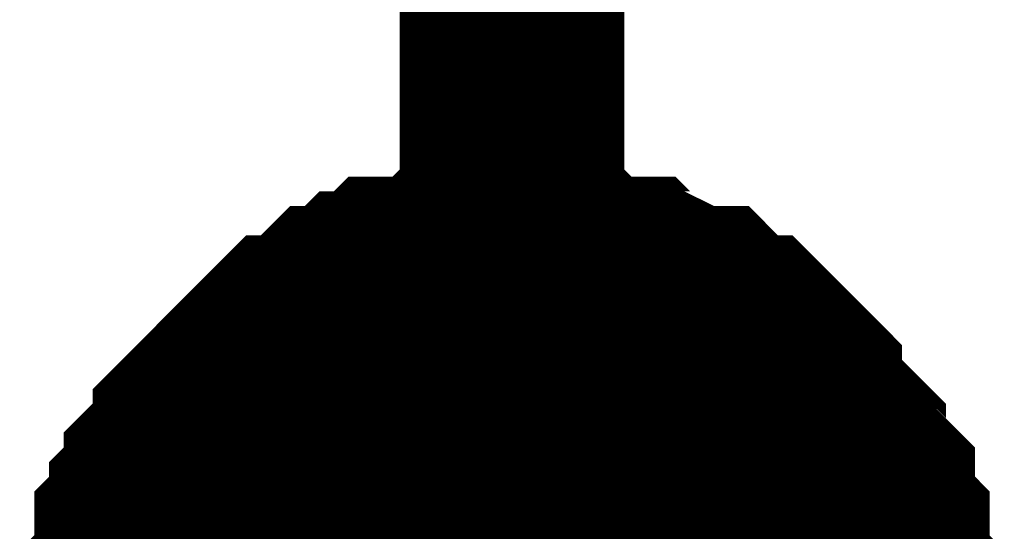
# Model space of a CAD drawing. Header units: inches. Extents: x 0 to 292, y 0 to 193.
# Tile 63 of 112: x 209.125 to 210.438, y 98.965 to 99.647. Entities that reach past the tile are written whole.
import ezdxf

# ---------------------------------------------------------------- set-up
doc = ezdxf.new("R2010")
doc.units = ezdxf.units.IN
doc.layers.add('Sheet', color=255, linetype='Continuous')

msp = doc.modelspace()

# ---------------------------------------------------------------- linework, layer by layer
at = {"layer": 'Sheet'}
for points in [[(209.7813, 101.3343, 0.2997, 0.2997, 0), (209.7813, 98.8005, 0.2997, 0.2997, 0)], [(209.2747, 98.8005, 0.2997, 0.2997, 0), (209.2747, 98.82, 0.2997, 0.2997, 0), (209.2747, 98.8589, 0.2997, 0.2997, 0), (209.2747, 98.8784, 0.2997, 0.2997, 0), (209.2942, 98.8979, 0.2997, 0.2997, 0), (209.2942, 98.9174, 0.2997, 0.2997, 0), (209.2942, 98.9564, 0.2997, 0.2997, 0), (209.3137, 98.9759, 0.2997, 0.2997, 0), (209.3137, 98.9954, 0.2997, 0.2997, 0), (209.3331, 99.0149, 0.2997, 0.2997, 0), (209.3331, 99.0344, 0.2997, 0.2997, 0), (209.3526, 99.0538, 0.2997, 0.2997, 0), (209.3721, 99.0733, 0.2997, 0.2997, 0), (209.3721, 99.0928, 0.2997, 0.2997, 0), (209.3916, 99.1123, 0.2997, 0.2997, 0), (209.4111, 99.1318, 0.2997, 0.2997, 0), (209.4306, 99.1513, 0.2997, 0.2997, 0), (209.45, 99.1708, 0.2997, 0.2997, 0), (209.4695, 99.1903, 0.2997, 0.2997, 0), (209.489, 99.2098, 0.2997, 0.2997, 0), (209.5085, 99.2098, 0.2997, 0.2997, 0), (209.528, 99.2293, 0.2997, 0.2997, 0), (209.5475, 99.2488, 0.2997, 0.2997, 0), (209.5669, 99.2488, 0.2997, 0.2997, 0), (209.5864, 99.2682, 0.2997, 0.2997, 0), (209.6059, 99.2682, 0.2997, 0.2997, 0), (209.6254, 99.2877, 0.2997, 0.2997, 0), (209.6644, 99.2877, 0.2997, 0.2997, 0), (209.6838, 99.2877, 0.2997, 0.2997, 0), (209.7033, 99.3072, 0.2997, 0.2997, 0), (209.7228, 99.3072, 0.2997, 0.2997, 0), (209.7618, 99.3072, 0.2997, 0.2997, 0), (209.7813, 99.3072, 0.2997, 0.2997, 0)], [(209.2747, 98.8005, 0.2997, 0.2997, 0), (209.2747, 98.82, 0.2997, 0.2997, 0), (209.2747, 98.8589, 0.2997, 0.2997, 0), (209.2747, 98.8784, 0.2997, 0.2997, 0), (209.2942, 98.8979, 0.2997, 0.2997, 0), (209.2942, 98.9174, 0.2997, 0.2997, 0), (209.2942, 98.9564, 0.2997, 0.2997, 0), (209.3137, 98.9759, 0.2997, 0.2997, 0), (209.3137, 98.9954, 0.2997, 0.2997, 0), (209.3331, 99.0149, 0.2997, 0.2997, 0), (209.3331, 99.0344, 0.2997, 0.2997, 0), (209.3526, 99.0538, 0.2997, 0.2997, 0), (209.3721, 99.0733, 0.2997, 0.2997, 0), (209.3721, 99.0928, 0.2997, 0.2997, 0), (209.3916, 99.1123, 0.2997, 0.2997, 0), (209.4111, 99.1318, 0.2997, 0.2997, 0), (209.4306, 99.1513, 0.2997, 0.2997, 0), (209.45, 99.1708, 0.2997, 0.2997, 0), (209.4695, 99.1903, 0.2997, 0.2997, 0), (209.489, 99.2098, 0.2997, 0.2997, 0), (209.5085, 99.2098, 0.2997, 0.2997, 0), (209.528, 99.2293, 0.2997, 0.2997, 0), (209.5475, 99.2488, 0.2997, 0.2997, 0), (209.5669, 99.2488, 0.2997, 0.2997, 0), (209.5864, 99.2682, 0.2997, 0.2997, 0), (209.6059, 99.2682, 0.2997, 0.2997, 0), (209.6254, 99.2877, 0.2997, 0.2997, 0), (209.6644, 99.2877, 0.2997, 0.2997, 0), (209.6838, 99.2877, 0.2997, 0.2997, 0), (209.7033, 99.3072, 0.2997, 0.2997, 0), (209.7228, 99.3072, 0.2997, 0.2997, 0), (209.7618, 99.3072, 0.2997, 0.2997, 0), (209.7813, 99.3072, 0.2997, 0.2997, 0)], [(209.2747, 98.8005, 0.2997, 0.2997, 0), (209.2747, 98.82, 0.2997, 0.2997, 0), (209.2747, 98.8589, 0.2997, 0.2997, 0), (209.2747, 98.8784, 0.2997, 0.2997, 0), (209.2942, 98.8979, 0.2997, 0.2997, 0), (209.2942, 98.9174, 0.2997, 0.2997, 0), (209.2942, 98.9564, 0.2997, 0.2997, 0), (209.3137, 98.9759, 0.2997, 0.2997, 0), (209.3137, 98.9954, 0.2997, 0.2997, 0), (209.3331, 99.0149, 0.2997, 0.2997, 0), (209.3331, 99.0344, 0.2997, 0.2997, 0), (209.3526, 99.0538, 0.2997, 0.2997, 0), (209.3721, 99.0733, 0.2997, 0.2997, 0), (209.3721, 99.0928, 0.2997, 0.2997, 0), (209.3916, 99.1123, 0.2997, 0.2997, 0), (209.4111, 99.1318, 0.2997, 0.2997, 0), (209.4306, 99.1513, 0.2997, 0.2997, 0), (209.45, 99.1708, 0.2997, 0.2997, 0), (209.4695, 99.1903, 0.2997, 0.2997, 0), (209.489, 99.2098, 0.2997, 0.2997, 0), (209.5085, 99.2098, 0.2997, 0.2997, 0), (209.528, 99.2293, 0.2997, 0.2997, 0), (209.5475, 99.2488, 0.2997, 0.2997, 0), (209.5669, 99.2488, 0.2997, 0.2997, 0), (209.5864, 99.2682, 0.2997, 0.2997, 0), (209.6059, 99.2682, 0.2997, 0.2997, 0), (209.6254, 99.2877, 0.2997, 0.2997, 0), (209.6644, 99.2877, 0.2997, 0.2997, 0), (209.6838, 99.2877, 0.2997, 0.2997, 0), (209.7033, 99.3072, 0.2997, 0.2997, 0), (209.7228, 99.3072, 0.2997, 0.2997, 0), (209.7618, 99.3072, 0.2997, 0.2997, 0), (209.7813, 99.3072, 0.2997, 0.2997, 0)], [(209.2747, 98.8005, 0.2997, 0.2997, 0), (209.2747, 98.82, 0.2997, 0.2997, 0), (209.2747, 98.8589, 0.2997, 0.2997, 0), (209.2747, 98.8784, 0.2997, 0.2997, 0), (209.2942, 98.8979, 0.2997, 0.2997, 0), (209.2942, 98.9174, 0.2997, 0.2997, 0), (209.2942, 98.9564, 0.2997, 0.2997, 0), (209.3137, 98.9759, 0.2997, 0.2997, 0), (209.3137, 98.9954, 0.2997, 0.2997, 0), (209.3331, 99.0149, 0.2997, 0.2997, 0), (209.3331, 99.0344, 0.2997, 0.2997, 0), (209.3526, 99.0538, 0.2997, 0.2997, 0), (209.3721, 99.0733, 0.2997, 0.2997, 0), (209.3721, 99.0928, 0.2997, 0.2997, 0), (209.3916, 99.1123, 0.2997, 0.2997, 0), (209.4111, 99.1318, 0.2997, 0.2997, 0), (209.4306, 99.1513, 0.2997, 0.2997, 0), (209.45, 99.1708, 0.2997, 0.2997, 0), (209.4695, 99.1903, 0.2997, 0.2997, 0), (209.489, 99.2098, 0.2997, 0.2997, 0), (209.5085, 99.2098, 0.2997, 0.2997, 0), (209.528, 99.2293, 0.2997, 0.2997, 0), (209.5475, 99.2488, 0.2997, 0.2997, 0), (209.5669, 99.2488, 0.2997, 0.2997, 0), (209.5864, 99.2682, 0.2997, 0.2997, 0), (209.6059, 99.2682, 0.2997, 0.2997, 0), (209.6254, 99.2877, 0.2997, 0.2997, 0), (209.6644, 99.2877, 0.2997, 0.2997, 0), (209.6838, 99.2877, 0.2997, 0.2997, 0), (209.7033, 99.3072, 0.2997, 0.2997, 0), (209.7228, 99.3072, 0.2997, 0.2997, 0), (209.7618, 99.3072, 0.2997, 0.2997, 0), (209.7813, 99.3072, 0.2997, 0.2997, 0)], [(209.2747, 98.8005, 0.2997, 0.2997, 0), (209.2747, 98.82, 0.2997, 0.2997, 0), (209.2747, 98.8589, 0.2997, 0.2997, 0), (209.2747, 98.8784, 0.2997, 0.2997, 0), (209.2942, 98.8979, 0.2997, 0.2997, 0), (209.2942, 98.9174, 0.2997, 0.2997, 0), (209.2942, 98.9564, 0.2997, 0.2997, 0), (209.3137, 98.9759, 0.2997, 0.2997, 0), (209.3137, 98.9954, 0.2997, 0.2997, 0), (209.3331, 99.0149, 0.2997, 0.2997, 0), (209.3331, 99.0344, 0.2997, 0.2997, 0), (209.3526, 99.0538, 0.2997, 0.2997, 0), (209.3721, 99.0733, 0.2997, 0.2997, 0), (209.3721, 99.0928, 0.2997, 0.2997, 0), (209.3916, 99.1123, 0.2997, 0.2997, 0), (209.4111, 99.1318, 0.2997, 0.2997, 0), (209.4306, 99.1513, 0.2997, 0.2997, 0), (209.45, 99.1708, 0.2997, 0.2997, 0), (209.4695, 99.1903, 0.2997, 0.2997, 0), (209.489, 99.2098, 0.2997, 0.2997, 0), (209.5085, 99.2098, 0.2997, 0.2997, 0), (209.528, 99.2293, 0.2997, 0.2997, 0), (209.5475, 99.2488, 0.2997, 0.2997, 0), (209.5669, 99.2488, 0.2997, 0.2997, 0), (209.5864, 99.2682, 0.2997, 0.2997, 0), (209.6059, 99.2682, 0.2997, 0.2997, 0), (209.6254, 99.2877, 0.2997, 0.2997, 0), (209.6644, 99.2877, 0.2997, 0.2997, 0), (209.6838, 99.2877, 0.2997, 0.2997, 0), (209.7033, 99.3072, 0.2997, 0.2997, 0), (209.7228, 99.3072, 0.2997, 0.2997, 0), (209.7618, 99.3072, 0.2997, 0.2997, 0), (209.7813, 99.3072, 0.2997, 0.2997, 0)], [(209.2747, 98.8005, 0.2997, 0.2997, 0), (209.2747, 98.82, 0.2997, 0.2997, 0), (209.2747, 98.8589, 0.2997, 0.2997, 0), (209.2747, 98.8784, 0.2997, 0.2997, 0), (209.2942, 98.8979, 0.2997, 0.2997, 0), (209.2942, 98.9174, 0.2997, 0.2997, 0), (209.2942, 98.9564, 0.2997, 0.2997, 0), (209.3137, 98.9759, 0.2997, 0.2997, 0), (209.3137, 98.9954, 0.2997, 0.2997, 0), (209.3331, 99.0149, 0.2997, 0.2997, 0), (209.3331, 99.0344, 0.2997, 0.2997, 0), (209.3526, 99.0538, 0.2997, 0.2997, 0), (209.3721, 99.0733, 0.2997, 0.2997, 0), (209.3721, 99.0928, 0.2997, 0.2997, 0), (209.3916, 99.1123, 0.2997, 0.2997, 0), (209.4111, 99.1318, 0.2997, 0.2997, 0), (209.4306, 99.1513, 0.2997, 0.2997, 0), (209.45, 99.1708, 0.2997, 0.2997, 0), (209.4695, 99.1903, 0.2997, 0.2997, 0), (209.489, 99.2098, 0.2997, 0.2997, 0), (209.5085, 99.2098, 0.2997, 0.2997, 0), (209.528, 99.2293, 0.2997, 0.2997, 0), (209.5475, 99.2488, 0.2997, 0.2997, 0), (209.5669, 99.2488, 0.2997, 0.2997, 0), (209.5864, 99.2682, 0.2997, 0.2997, 0), (209.6059, 99.2682, 0.2997, 0.2997, 0), (209.6254, 99.2877, 0.2997, 0.2997, 0), (209.6644, 99.2877, 0.2997, 0.2997, 0), (209.6838, 99.2877, 0.2997, 0.2997, 0), (209.7033, 99.3072, 0.2997, 0.2997, 0), (209.7228, 99.3072, 0.2997, 0.2997, 0), (209.7618, 99.3072, 0.2997, 0.2997, 0), (209.7813, 99.3072, 0.2997, 0.2997, 0)], [(209.2747, 98.8005, 0.2997, 0.2997, 0), (209.2747, 98.82, 0.2997, 0.2997, 0), (209.2747, 98.8589, 0.2997, 0.2997, 0), (209.2747, 98.8784, 0.2997, 0.2997, 0), (209.2942, 98.8979, 0.2997, 0.2997, 0), (209.2942, 98.9174, 0.2997, 0.2997, 0), (209.2942, 98.9564, 0.2997, 0.2997, 0), (209.3137, 98.9759, 0.2997, 0.2997, 0), (209.3137, 98.9954, 0.2997, 0.2997, 0), (209.3331, 99.0149, 0.2997, 0.2997, 0), (209.3331, 99.0344, 0.2997, 0.2997, 0), (209.3526, 99.0538, 0.2997, 0.2997, 0), (209.3721, 99.0733, 0.2997, 0.2997, 0), (209.3721, 99.0928, 0.2997, 0.2997, 0), (209.3916, 99.1123, 0.2997, 0.2997, 0), (209.4111, 99.1318, 0.2997, 0.2997, 0), (209.4306, 99.1513, 0.2997, 0.2997, 0), (209.45, 99.1708, 0.2997, 0.2997, 0), (209.4695, 99.1903, 0.2997, 0.2997, 0), (209.489, 99.2098, 0.2997, 0.2997, 0), (209.5085, 99.2098, 0.2997, 0.2997, 0), (209.528, 99.2293, 0.2997, 0.2997, 0), (209.5475, 99.2488, 0.2997, 0.2997, 0), (209.5669, 99.2488, 0.2997, 0.2997, 0), (209.5864, 99.2682, 0.2997, 0.2997, 0), (209.6059, 99.2682, 0.2997, 0.2997, 0), (209.6254, 99.2877, 0.2997, 0.2997, 0), (209.6644, 99.2877, 0.2997, 0.2997, 0), (209.6838, 99.2877, 0.2997, 0.2997, 0), (209.7033, 99.3072, 0.2997, 0.2997, 0), (209.7228, 99.3072, 0.2997, 0.2997, 0), (209.7618, 99.3072, 0.2997, 0.2997, 0), (209.7813, 99.3072, 0.2997, 0.2997, 0)], [(209.7813, 99.3072, 0.2997, 0.2997, 0), (209.7813, 99.3072, 0.2997, 0.2997, 0)], [(209.7813, 99.3072, 0.2997, 0.2997, 0), (209.8007, 99.3072, 0.2997, 0.2997, 0), (209.8397, 99.3072, 0.2997, 0.2997, 0), (209.8592, 99.3072, 0.2997, 0.2997, 0), (209.8787, 99.2877, 0.2997, 0.2997, 0), (209.9176, 99.2877, 0.2997, 0.2997, 0), (209.9371, 99.2877, 0.2997, 0.2997, 0), (209.9566, 99.2682, 0.2997, 0.2997, 0), (209.9761, 99.2682, 0.2997, 0.2997, 0), (210.0151, 99.2488, 0.2997, 0.2997, 0), (210.0346, 99.2488, 0.2997, 0.2997, 0), (210.054, 99.2293, 0.2997, 0.2997, 0), (210.0735, 99.2098, 0.2997, 0.2997, 0), (210.093, 99.2098, 0.2997, 0.2997, 0), (210.1125, 99.1903, 0.2997, 0.2997, 0), (210.132, 99.1708, 0.2997, 0.2997, 0), (210.1515, 99.1513, 0.2997, 0.2997, 0), (210.1515, 99.1318, 0.2997, 0.2997, 0), (210.1709, 99.1123, 0.2997, 0.2997, 0), (210.1904, 99.0928, 0.2997, 0.2997, 0), (210.2099, 99.0733, 0.2997, 0.2997, 0), (210.2099, 99.0538, 0.2997, 0.2997, 0), (210.2294, 99.0344, 0.2997, 0.2997, 0), (210.2489, 99.0149, 0.2997, 0.2997, 0), (210.2489, 98.9954, 0.2997, 0.2997, 0), (210.2489, 98.9759, 0.2997, 0.2997, 0), (210.2684, 98.9564, 0.2997, 0.2997, 0), (210.2684, 98.9174, 0.2997, 0.2997, 0), (210.2684, 98.8979, 0.2997, 0.2997, 0), (210.2878, 98.8784, 0.2997, 0.2997, 0), (210.2878, 98.8589, 0.2997, 0.2997, 0), (210.2878, 98.82, 0.2997, 0.2997, 0), (210.2878, 98.8005, 0.2997, 0.2997, 0)], [(209.7813, 99.3072, 0.2997, 0.2997, 0), (209.7813, 99.3072, 0.2997, 0.2997, 0)], [(209.7813, 99.3072, 0.2997, 0.2997, 0), (209.8007, 99.3072, 0.2997, 0.2997, 0), (209.8397, 99.3072, 0.2997, 0.2997, 0), (209.8592, 99.3072, 0.2997, 0.2997, 0), (209.8787, 99.2877, 0.2997, 0.2997, 0), (209.9176, 99.2877, 0.2997, 0.2997, 0), (209.9371, 99.2877, 0.2997, 0.2997, 0), (209.9566, 99.2682, 0.2997, 0.2997, 0), (209.9761, 99.2682, 0.2997, 0.2997, 0), (210.0151, 99.2488, 0.2997, 0.2997, 0), (210.0346, 99.2488, 0.2997, 0.2997, 0), (210.054, 99.2293, 0.2997, 0.2997, 0), (210.0735, 99.2098, 0.2997, 0.2997, 0), (210.093, 99.2098, 0.2997, 0.2997, 0), (210.1125, 99.1903, 0.2997, 0.2997, 0), (210.132, 99.1708, 0.2997, 0.2997, 0), (210.1515, 99.1513, 0.2997, 0.2997, 0), (210.1515, 99.1318, 0.2997, 0.2997, 0), (210.1709, 99.1123, 0.2997, 0.2997, 0), (210.1904, 99.0928, 0.2997, 0.2997, 0), (210.2099, 99.0733, 0.2997, 0.2997, 0), (210.2099, 99.0538, 0.2997, 0.2997, 0), (210.2294, 99.0344, 0.2997, 0.2997, 0), (210.2489, 99.0149, 0.2997, 0.2997, 0), (210.2489, 98.9954, 0.2997, 0.2997, 0), (210.2489, 98.9759, 0.2997, 0.2997, 0), (210.2684, 98.9564, 0.2997, 0.2997, 0), (210.2684, 98.9174, 0.2997, 0.2997, 0), (210.2684, 98.8979, 0.2997, 0.2997, 0), (210.2878, 98.8784, 0.2997, 0.2997, 0), (210.2878, 98.8589, 0.2997, 0.2997, 0), (210.2878, 98.82, 0.2997, 0.2997, 0), (210.2878, 98.8005, 0.2997, 0.2997, 0)], [(209.7813, 99.3072, 0.2997, 0.2997, 0), (209.7813, 99.3072, 0.2997, 0.2997, 0)], [(209.7813, 99.3072, 0.2997, 0.2997, 0), (209.8007, 99.3072, 0.2997, 0.2997, 0), (209.8397, 99.3072, 0.2997, 0.2997, 0), (209.8592, 99.3072, 0.2997, 0.2997, 0), (209.8787, 99.2877, 0.2997, 0.2997, 0), (209.9176, 99.2877, 0.2997, 0.2997, 0), (209.9371, 99.2877, 0.2997, 0.2997, 0), (209.9566, 99.2682, 0.2997, 0.2997, 0), (209.9761, 99.2682, 0.2997, 0.2997, 0), (210.0151, 99.2488, 0.2997, 0.2997, 0), (210.0346, 99.2488, 0.2997, 0.2997, 0), (210.054, 99.2293, 0.2997, 0.2997, 0), (210.0735, 99.2098, 0.2997, 0.2997, 0), (210.093, 99.2098, 0.2997, 0.2997, 0), (210.1125, 99.1903, 0.2997, 0.2997, 0), (210.132, 99.1708, 0.2997, 0.2997, 0), (210.1515, 99.1513, 0.2997, 0.2997, 0), (210.1515, 99.1318, 0.2997, 0.2997, 0), (210.1709, 99.1123, 0.2997, 0.2997, 0), (210.1904, 99.0928, 0.2997, 0.2997, 0), (210.2099, 99.0733, 0.2997, 0.2997, 0), (210.2099, 99.0538, 0.2997, 0.2997, 0), (210.2294, 99.0344, 0.2997, 0.2997, 0), (210.2489, 99.0149, 0.2997, 0.2997, 0), (210.2489, 98.9954, 0.2997, 0.2997, 0), (210.2489, 98.9759, 0.2997, 0.2997, 0), (210.2684, 98.9564, 0.2997, 0.2997, 0), (210.2684, 98.9174, 0.2997, 0.2997, 0), (210.2684, 98.8979, 0.2997, 0.2997, 0), (210.2878, 98.8784, 0.2997, 0.2997, 0), (210.2878, 98.8589, 0.2997, 0.2997, 0), (210.2878, 98.82, 0.2997, 0.2997, 0), (210.2878, 98.8005, 0.2997, 0.2997, 0)], [(209.7813, 99.3072, 0.2997, 0.2997, 0), (209.7813, 99.3072, 0.2997, 0.2997, 0)], [(209.7813, 99.3072, 0.2997, 0.2997, 0), (209.8007, 99.3072, 0.2997, 0.2997, 0), (209.8397, 99.3072, 0.2997, 0.2997, 0), (209.8592, 99.3072, 0.2997, 0.2997, 0), (209.8787, 99.2877, 0.2997, 0.2997, 0), (209.9176, 99.2877, 0.2997, 0.2997, 0), (209.9371, 99.2877, 0.2997, 0.2997, 0), (209.9566, 99.2682, 0.2997, 0.2997, 0), (209.9761, 99.2682, 0.2997, 0.2997, 0), (210.0151, 99.2488, 0.2997, 0.2997, 0), (210.0346, 99.2488, 0.2997, 0.2997, 0), (210.054, 99.2293, 0.2997, 0.2997, 0), (210.0735, 99.2098, 0.2997, 0.2997, 0), (210.093, 99.2098, 0.2997, 0.2997, 0), (210.1125, 99.1903, 0.2997, 0.2997, 0), (210.132, 99.1708, 0.2997, 0.2997, 0), (210.1515, 99.1513, 0.2997, 0.2997, 0), (210.1515, 99.1318, 0.2997, 0.2997, 0), (210.1709, 99.1123, 0.2997, 0.2997, 0), (210.1904, 99.0928, 0.2997, 0.2997, 0), (210.2099, 99.0733, 0.2997, 0.2997, 0), (210.2099, 99.0538, 0.2997, 0.2997, 0), (210.2294, 99.0344, 0.2997, 0.2997, 0), (210.2489, 99.0149, 0.2997, 0.2997, 0), (210.2489, 98.9954, 0.2997, 0.2997, 0), (210.2489, 98.9759, 0.2997, 0.2997, 0), (210.2684, 98.9564, 0.2997, 0.2997, 0), (210.2684, 98.9174, 0.2997, 0.2997, 0), (210.2684, 98.8979, 0.2997, 0.2997, 0), (210.2878, 98.8784, 0.2997, 0.2997, 0), (210.2878, 98.8589, 0.2997, 0.2997, 0), (210.2878, 98.82, 0.2997, 0.2997, 0), (210.2878, 98.8005, 0.2997, 0.2997, 0)], [(209.7813, 99.3072, 0.2997, 0.2997, 0), (209.7813, 99.3072, 0.2997, 0.2997, 0)], [(209.7813, 99.3072, 0.2997, 0.2997, 0), (209.8007, 99.3072, 0.2997, 0.2997, 0), (209.8397, 99.3072, 0.2997, 0.2997, 0), (209.8592, 99.3072, 0.2997, 0.2997, 0), (209.8787, 99.2877, 0.2997, 0.2997, 0), (209.9176, 99.2877, 0.2997, 0.2997, 0), (209.9371, 99.2877, 0.2997, 0.2997, 0), (209.9566, 99.2682, 0.2997, 0.2997, 0), (209.9761, 99.2682, 0.2997, 0.2997, 0), (210.0151, 99.2488, 0.2997, 0.2997, 0), (210.0346, 99.2488, 0.2997, 0.2997, 0), (210.054, 99.2293, 0.2997, 0.2997, 0), (210.0735, 99.2098, 0.2997, 0.2997, 0), (210.093, 99.2098, 0.2997, 0.2997, 0), (210.1125, 99.1903, 0.2997, 0.2997, 0), (210.132, 99.1708, 0.2997, 0.2997, 0), (210.1515, 99.1513, 0.2997, 0.2997, 0), (210.1515, 99.1318, 0.2997, 0.2997, 0), (210.1709, 99.1123, 0.2997, 0.2997, 0), (210.1904, 99.0928, 0.2997, 0.2997, 0), (210.2099, 99.0733, 0.2997, 0.2997, 0), (210.2099, 99.0538, 0.2997, 0.2997, 0), (210.2294, 99.0344, 0.2997, 0.2997, 0), (210.2489, 99.0149, 0.2997, 0.2997, 0), (210.2489, 98.9954, 0.2997, 0.2997, 0), (210.2489, 98.9759, 0.2997, 0.2997, 0), (210.2684, 98.9564, 0.2997, 0.2997, 0), (210.2684, 98.9174, 0.2997, 0.2997, 0), (210.2684, 98.8979, 0.2997, 0.2997, 0), (210.2878, 98.8784, 0.2997, 0.2997, 0), (210.2878, 98.8589, 0.2997, 0.2997, 0), (210.2878, 98.82, 0.2997, 0.2997, 0), (210.2878, 98.8005, 0.2997, 0.2997, 0)], [(209.7813, 99.3072, 0.2997, 0.2997, 0), (209.7813, 99.3072, 0.2997, 0.2997, 0)], [(209.7813, 99.3072, 0.2997, 0.2997, 0), (209.8007, 99.3072, 0.2997, 0.2997, 0), (209.8397, 99.3072, 0.2997, 0.2997, 0), (209.8592, 99.3072, 0.2997, 0.2997, 0), (209.8787, 99.2877, 0.2997, 0.2997, 0), (209.9176, 99.2877, 0.2997, 0.2997, 0), (209.9371, 99.2877, 0.2997, 0.2997, 0), (209.9566, 99.2682, 0.2997, 0.2997, 0), (209.9761, 99.2682, 0.2997, 0.2997, 0), (210.0151, 99.2488, 0.2997, 0.2997, 0), (210.0346, 99.2488, 0.2997, 0.2997, 0), (210.054, 99.2293, 0.2997, 0.2997, 0), (210.0735, 99.2098, 0.2997, 0.2997, 0), (210.093, 99.2098, 0.2997, 0.2997, 0), (210.1125, 99.1903, 0.2997, 0.2997, 0), (210.132, 99.1708, 0.2997, 0.2997, 0), (210.1515, 99.1513, 0.2997, 0.2997, 0), (210.1515, 99.1318, 0.2997, 0.2997, 0), (210.1709, 99.1123, 0.2997, 0.2997, 0), (210.1904, 99.0928, 0.2997, 0.2997, 0), (210.2099, 99.0733, 0.2997, 0.2997, 0), (210.2099, 99.0538, 0.2997, 0.2997, 0), (210.2294, 99.0344, 0.2997, 0.2997, 0), (210.2489, 99.0149, 0.2997, 0.2997, 0), (210.2489, 98.9954, 0.2997, 0.2997, 0), (210.2489, 98.9759, 0.2997, 0.2997, 0), (210.2684, 98.9564, 0.2997, 0.2997, 0), (210.2684, 98.9174, 0.2997, 0.2997, 0), (210.2684, 98.8979, 0.2997, 0.2997, 0), (210.2878, 98.8784, 0.2997, 0.2997, 0), (210.2878, 98.8589, 0.2997, 0.2997, 0), (210.2878, 98.82, 0.2997, 0.2997, 0), (210.2878, 98.8005, 0.2997, 0.2997, 0)], [(209.7813, 99.3072, 0.2997, 0.2997, 0), (209.7813, 99.3072, 0.2997, 0.2997, 0)], [(209.7813, 99.3072, 0.2997, 0.2997, 0), (209.8007, 99.3072, 0.2997, 0.2997, 0), (209.8397, 99.3072, 0.2997, 0.2997, 0), (209.8592, 99.3072, 0.2997, 0.2997, 0), (209.8787, 99.2877, 0.2997, 0.2997, 0), (209.9176, 99.2877, 0.2997, 0.2997, 0), (209.9371, 99.2877, 0.2997, 0.2997, 0), (209.9566, 99.2682, 0.2997, 0.2997, 0), (209.9761, 99.2682, 0.2997, 0.2997, 0), (210.0151, 99.2488, 0.2997, 0.2997, 0), (210.0346, 99.2488, 0.2997, 0.2997, 0), (210.054, 99.2293, 0.2997, 0.2997, 0), (210.0735, 99.2098, 0.2997, 0.2997, 0), (210.093, 99.2098, 0.2997, 0.2997, 0), (210.1125, 99.1903, 0.2997, 0.2997, 0), (210.132, 99.1708, 0.2997, 0.2997, 0), (210.1515, 99.1513, 0.2997, 0.2997, 0), (210.1515, 99.1318, 0.2997, 0.2997, 0), (210.1709, 99.1123, 0.2997, 0.2997, 0), (210.1904, 99.0928, 0.2997, 0.2997, 0), (210.2099, 99.0733, 0.2997, 0.2997, 0), (210.2099, 99.0538, 0.2997, 0.2997, 0), (210.2294, 99.0344, 0.2997, 0.2997, 0), (210.2489, 99.0149, 0.2997, 0.2997, 0), (210.2489, 98.9954, 0.2997, 0.2997, 0), (210.2489, 98.9759, 0.2997, 0.2997, 0), (210.2684, 98.9564, 0.2997, 0.2997, 0), (210.2684, 98.9174, 0.2997, 0.2997, 0), (210.2684, 98.8979, 0.2997, 0.2997, 0), (210.2878, 98.8784, 0.2997, 0.2997, 0), (210.2878, 98.8589, 0.2997, 0.2997, 0), (210.2878, 98.82, 0.2997, 0.2997, 0), (210.2878, 98.8005, 0.2997, 0.2997, 0)], [(209.2942, 98.8979, 0.0991, 0.0991, 0), (209.2942, 98.9174, 0.0991, 0.0991, 0), (209.2942, 98.9564, 0.0991, 0.0991, 0), (209.3137, 98.9759, 0.0991, 0.0991, 0), (209.3137, 98.9954, 0.0991, 0.0991, 0), (209.3331, 99.0149, 0.0991, 0.0991, 0), (209.3331, 99.0344, 0.0991, 0.0991, 0), (209.3526, 99.0538, 0.0991, 0.0991, 0), (209.3721, 99.0733, 0.0991, 0.0991, 0), (209.3721, 99.0928, 0.0991, 0.0991, 0), (209.3916, 99.1123, 0.0991, 0.0991, 0), (209.4111, 99.1318, 0.0991, 0.0991, 0), (209.4306, 99.1513, 0.0991, 0.0991, 0), (209.45, 99.1708, 0.0991, 0.0991, 0), (209.4695, 99.1903, 0.0991, 0.0991, 0), (209.489, 99.2098, 0.0991, 0.0991, 0), (209.5085, 99.2098, 0.0991, 0.0991, 0), (209.528, 99.2293, 0.0991, 0.0991, 0), (209.5475, 99.2488, 0.0991, 0.0991, 0), (209.5669, 99.2488, 0.0991, 0.0991, 0), (209.5864, 99.2682, 0.0991, 0.0991, 0), (209.6059, 99.2682, 0.0991, 0.0991, 0), (209.6254, 99.2877, 0.0991, 0.0991, 0), (209.6644, 99.2877, 0.0991, 0.0991, 0), (209.6838, 99.2877, 0.0991, 0.0991, 0), (209.7033, 99.3072, 0.0991, 0.0991, 0), (209.7228, 99.3072, 0.0991, 0.0991, 0), (209.7618, 99.3072, 0.0991, 0.0991, 0), (209.7813, 99.3072, 0.0991, 0.0991, 0)], [(209.2942, 98.8979, 0.0991, 0.0991, 0), (209.2942, 98.9174, 0.0991, 0.0991, 0), (209.2942, 98.9564, 0.0991, 0.0991, 0), (209.3137, 98.9759, 0.0991, 0.0991, 0), (209.3137, 98.9954, 0.0991, 0.0991, 0), (209.3331, 99.0149, 0.0991, 0.0991, 0), (209.3331, 99.0344, 0.0991, 0.0991, 0), (209.3526, 99.0538, 0.0991, 0.0991, 0), (209.3721, 99.0733, 0.0991, 0.0991, 0), (209.3721, 99.0928, 0.0991, 0.0991, 0), (209.3916, 99.1123, 0.0991, 0.0991, 0), (209.4111, 99.1318, 0.0991, 0.0991, 0), (209.4306, 99.1513, 0.0991, 0.0991, 0), (209.45, 99.1708, 0.0991, 0.0991, 0), (209.4695, 99.1903, 0.0991, 0.0991, 0), (209.489, 99.2098, 0.0991, 0.0991, 0), (209.5085, 99.2098, 0.0991, 0.0991, 0), (209.528, 99.2293, 0.0991, 0.0991, 0), (209.5475, 99.2488, 0.0991, 0.0991, 0), (209.5669, 99.2488, 0.0991, 0.0991, 0), (209.5864, 99.2682, 0.0991, 0.0991, 0), (209.6059, 99.2682, 0.0991, 0.0991, 0), (209.6254, 99.2877, 0.0991, 0.0991, 0), (209.6644, 99.2877, 0.0991, 0.0991, 0), (209.6838, 99.2877, 0.0991, 0.0991, 0), (209.7033, 99.3072, 0.0991, 0.0991, 0), (209.7228, 99.3072, 0.0991, 0.0991, 0), (209.7618, 99.3072, 0.0991, 0.0991, 0), (209.7813, 99.3072, 0.0991, 0.0991, 0)], [(209.2942, 98.8979, 0.0991, 0.0991, 0), (209.2942, 98.9174, 0.0991, 0.0991, 0), (209.2942, 98.9564, 0.0991, 0.0991, 0), (209.3137, 98.9759, 0.0991, 0.0991, 0), (209.3137, 98.9954, 0.0991, 0.0991, 0), (209.3331, 99.0149, 0.0991, 0.0991, 0), (209.3331, 99.0344, 0.0991, 0.0991, 0), (209.3526, 99.0538, 0.0991, 0.0991, 0), (209.3721, 99.0733, 0.0991, 0.0991, 0), (209.3721, 99.0928, 0.0991, 0.0991, 0), (209.3916, 99.1123, 0.0991, 0.0991, 0), (209.4111, 99.1318, 0.0991, 0.0991, 0), (209.4306, 99.1513, 0.0991, 0.0991, 0), (209.45, 99.1708, 0.0991, 0.0991, 0), (209.4695, 99.1903, 0.0991, 0.0991, 0), (209.489, 99.2098, 0.0991, 0.0991, 0), (209.5085, 99.2098, 0.0991, 0.0991, 0), (209.528, 99.2293, 0.0991, 0.0991, 0), (209.5475, 99.2488, 0.0991, 0.0991, 0), (209.5669, 99.2488, 0.0991, 0.0991, 0), (209.5864, 99.2682, 0.0991, 0.0991, 0), (209.6059, 99.2682, 0.0991, 0.0991, 0), (209.6254, 99.2877, 0.0991, 0.0991, 0), (209.6644, 99.2877, 0.0991, 0.0991, 0), (209.6838, 99.2877, 0.0991, 0.0991, 0), (209.7033, 99.3072, 0.0991, 0.0991, 0), (209.7228, 99.3072, 0.0991, 0.0991, 0), (209.7618, 99.3072, 0.0991, 0.0991, 0), (209.7813, 99.3072, 0.0991, 0.0991, 0)], [(209.2942, 98.8979, 0.0991, 0.0991, 0), (209.2942, 98.9174, 0.0991, 0.0991, 0), (209.2942, 98.9564, 0.0991, 0.0991, 0), (209.3137, 98.9759, 0.0991, 0.0991, 0), (209.3137, 98.9954, 0.0991, 0.0991, 0), (209.3331, 99.0149, 0.0991, 0.0991, 0), (209.3331, 99.0344, 0.0991, 0.0991, 0), (209.3526, 99.0538, 0.0991, 0.0991, 0), (209.3721, 99.0733, 0.0991, 0.0991, 0), (209.3721, 99.0928, 0.0991, 0.0991, 0), (209.3916, 99.1123, 0.0991, 0.0991, 0), (209.4111, 99.1318, 0.0991, 0.0991, 0), (209.4306, 99.1513, 0.0991, 0.0991, 0), (209.45, 99.1708, 0.0991, 0.0991, 0), (209.4695, 99.1903, 0.0991, 0.0991, 0), (209.489, 99.2098, 0.0991, 0.0991, 0), (209.5085, 99.2098, 0.0991, 0.0991, 0), (209.528, 99.2293, 0.0991, 0.0991, 0), (209.5475, 99.2488, 0.0991, 0.0991, 0), (209.5669, 99.2488, 0.0991, 0.0991, 0), (209.5864, 99.2682, 0.0991, 0.0991, 0), (209.6059, 99.2682, 0.0991, 0.0991, 0), (209.6254, 99.2877, 0.0991, 0.0991, 0), (209.6644, 99.2877, 0.0991, 0.0991, 0), (209.6838, 99.2877, 0.0991, 0.0991, 0), (209.7033, 99.3072, 0.0991, 0.0991, 0), (209.7228, 99.3072, 0.0991, 0.0991, 0), (209.7618, 99.3072, 0.0991, 0.0991, 0), (209.7813, 99.3072, 0.0991, 0.0991, 0)], [(209.2942, 98.8979, 0.0991, 0.0991, 0), (209.2942, 98.9174, 0.0991, 0.0991, 0), (209.2942, 98.9564, 0.0991, 0.0991, 0), (209.3137, 98.9759, 0.0991, 0.0991, 0), (209.3137, 98.9954, 0.0991, 0.0991, 0), (209.3331, 99.0149, 0.0991, 0.0991, 0), (209.3331, 99.0344, 0.0991, 0.0991, 0), (209.3526, 99.0538, 0.0991, 0.0991, 0), (209.3721, 99.0733, 0.0991, 0.0991, 0), (209.3721, 99.0928, 0.0991, 0.0991, 0), (209.3916, 99.1123, 0.0991, 0.0991, 0), (209.4111, 99.1318, 0.0991, 0.0991, 0), (209.4306, 99.1513, 0.0991, 0.0991, 0), (209.45, 99.1708, 0.0991, 0.0991, 0), (209.4695, 99.1903, 0.0991, 0.0991, 0), (209.489, 99.2098, 0.0991, 0.0991, 0), (209.5085, 99.2098, 0.0991, 0.0991, 0), (209.528, 99.2293, 0.0991, 0.0991, 0), (209.5475, 99.2488, 0.0991, 0.0991, 0), (209.5669, 99.2488, 0.0991, 0.0991, 0), (209.5864, 99.2682, 0.0991, 0.0991, 0), (209.6059, 99.2682, 0.0991, 0.0991, 0), (209.6254, 99.2877, 0.0991, 0.0991, 0), (209.6644, 99.2877, 0.0991, 0.0991, 0), (209.6838, 99.2877, 0.0991, 0.0991, 0), (209.7033, 99.3072, 0.0991, 0.0991, 0), (209.7228, 99.3072, 0.0991, 0.0991, 0), (209.7618, 99.3072, 0.0991, 0.0991, 0), (209.7813, 99.3072, 0.0991, 0.0991, 0)], [(209.2942, 98.8979, 0.0991, 0.0991, 0), (209.2942, 98.9174, 0.0991, 0.0991, 0), (209.2942, 98.9564, 0.0991, 0.0991, 0), (209.3137, 98.9759, 0.0991, 0.0991, 0), (209.3137, 98.9954, 0.0991, 0.0991, 0), (209.3331, 99.0149, 0.0991, 0.0991, 0), (209.3331, 99.0344, 0.0991, 0.0991, 0), (209.3526, 99.0538, 0.0991, 0.0991, 0), (209.3721, 99.0733, 0.0991, 0.0991, 0), (209.3721, 99.0928, 0.0991, 0.0991, 0), (209.3916, 99.1123, 0.0991, 0.0991, 0), (209.4111, 99.1318, 0.0991, 0.0991, 0), (209.4306, 99.1513, 0.0991, 0.0991, 0), (209.45, 99.1708, 0.0991, 0.0991, 0), (209.4695, 99.1903, 0.0991, 0.0991, 0), (209.489, 99.2098, 0.0991, 0.0991, 0), (209.5085, 99.2098, 0.0991, 0.0991, 0), (209.528, 99.2293, 0.0991, 0.0991, 0), (209.5475, 99.2488, 0.0991, 0.0991, 0), (209.5669, 99.2488, 0.0991, 0.0991, 0), (209.5864, 99.2682, 0.0991, 0.0991, 0), (209.6059, 99.2682, 0.0991, 0.0991, 0), (209.6254, 99.2877, 0.0991, 0.0991, 0), (209.6644, 99.2877, 0.0991, 0.0991, 0), (209.6838, 99.2877, 0.0991, 0.0991, 0), (209.7033, 99.3072, 0.0991, 0.0991, 0), (209.7228, 99.3072, 0.0991, 0.0991, 0), (209.7618, 99.3072, 0.0991, 0.0991, 0), (209.7813, 99.3072, 0.0991, 0.0991, 0)], [(209.2942, 98.8979, 0.0991, 0.0991, 0), (209.2942, 98.9174, 0.0991, 0.0991, 0), (209.2942, 98.9564, 0.0991, 0.0991, 0), (209.3137, 98.9759, 0.0991, 0.0991, 0), (209.3137, 98.9954, 0.0991, 0.0991, 0), (209.3331, 99.0149, 0.0991, 0.0991, 0), (209.3331, 99.0344, 0.0991, 0.0991, 0), (209.3526, 99.0538, 0.0991, 0.0991, 0), (209.3721, 99.0733, 0.0991, 0.0991, 0), (209.3721, 99.0928, 0.0991, 0.0991, 0), (209.3916, 99.1123, 0.0991, 0.0991, 0), (209.4111, 99.1318, 0.0991, 0.0991, 0), (209.4306, 99.1513, 0.0991, 0.0991, 0), (209.45, 99.1708, 0.0991, 0.0991, 0), (209.4695, 99.1903, 0.0991, 0.0991, 0), (209.489, 99.2098, 0.0991, 0.0991, 0), (209.5085, 99.2098, 0.0991, 0.0991, 0), (209.528, 99.2293, 0.0991, 0.0991, 0), (209.5475, 99.2488, 0.0991, 0.0991, 0), (209.5669, 99.2488, 0.0991, 0.0991, 0), (209.5864, 99.2682, 0.0991, 0.0991, 0), (209.6059, 99.2682, 0.0991, 0.0991, 0), (209.6254, 99.2877, 0.0991, 0.0991, 0), (209.6644, 99.2877, 0.0991, 0.0991, 0), (209.6838, 99.2877, 0.0991, 0.0991, 0), (209.7033, 99.3072, 0.0991, 0.0991, 0), (209.7228, 99.3072, 0.0991, 0.0991, 0), (209.7618, 99.3072, 0.0991, 0.0991, 0), (209.7813, 99.3072, 0.0991, 0.0991, 0)], [(209.7813, 99.3072, 0.0991, 0.0991, 0), (209.7813, 99.3072, 0.0991, 0.0991, 0)], [(209.7813, 99.3072, 0.0991, 0.0991, 0), (209.8007, 99.3072, 0.0991, 0.0991, 0), (209.8397, 99.3072, 0.0991, 0.0991, 0), (209.8592, 99.3072, 0.0991, 0.0991, 0), (209.8787, 99.2877, 0.0991, 0.0991, 0), (209.9176, 99.2877, 0.0991, 0.0991, 0), (209.9371, 99.2877, 0.0991, 0.0991, 0), (209.9566, 99.2682, 0.0991, 0.0991, 0), (209.9761, 99.2682, 0.0991, 0.0991, 0), (210.0151, 99.2488, 0.0991, 0.0991, 0), (210.0346, 99.2488, 0.0991, 0.0991, 0), (210.054, 99.2293, 0.0991, 0.0991, 0), (210.0735, 99.2098, 0.0991, 0.0991, 0), (210.093, 99.2098, 0.0991, 0.0991, 0), (210.1125, 99.1903, 0.0991, 0.0991, 0), (210.132, 99.1708, 0.0991, 0.0991, 0), (210.1515, 99.1513, 0.0991, 0.0991, 0), (210.1515, 99.1318, 0.0991, 0.0991, 0), (210.1709, 99.1123, 0.0991, 0.0991, 0), (210.1904, 99.0928, 0.0991, 0.0991, 0), (210.2099, 99.0733, 0.0991, 0.0991, 0), (210.2099, 99.0538, 0.0991, 0.0991, 0), (210.2294, 99.0344, 0.0991, 0.0991, 0), (210.2489, 99.0149, 0.0991, 0.0991, 0), (210.2489, 98.9954, 0.0991, 0.0991, 0), (210.2489, 98.9759, 0.0991, 0.0991, 0), (210.2684, 98.9564, 0.0991, 0.0991, 0), (210.2684, 98.9174, 0.0991, 0.0991, 0), (210.2684, 98.8979, 0.0991, 0.0991, 0)], [(209.7813, 99.3072, 0.0991, 0.0991, 0), (209.7813, 99.3072, 0.0991, 0.0991, 0)], [(209.7813, 99.3072, 0.0991, 0.0991, 0), (209.8007, 99.3072, 0.0991, 0.0991, 0), (209.8397, 99.3072, 0.0991, 0.0991, 0), (209.8592, 99.3072, 0.0991, 0.0991, 0), (209.8787, 99.2877, 0.0991, 0.0991, 0), (209.9176, 99.2877, 0.0991, 0.0991, 0), (209.9371, 99.2877, 0.0991, 0.0991, 0), (209.9566, 99.2682, 0.0991, 0.0991, 0), (209.9761, 99.2682, 0.0991, 0.0991, 0), (210.0151, 99.2488, 0.0991, 0.0991, 0), (210.0346, 99.2488, 0.0991, 0.0991, 0), (210.054, 99.2293, 0.0991, 0.0991, 0), (210.0735, 99.2098, 0.0991, 0.0991, 0), (210.093, 99.2098, 0.0991, 0.0991, 0), (210.1125, 99.1903, 0.0991, 0.0991, 0), (210.132, 99.1708, 0.0991, 0.0991, 0), (210.1515, 99.1513, 0.0991, 0.0991, 0), (210.1515, 99.1318, 0.0991, 0.0991, 0), (210.1709, 99.1123, 0.0991, 0.0991, 0), (210.1904, 99.0928, 0.0991, 0.0991, 0), (210.2099, 99.0733, 0.0991, 0.0991, 0), (210.2099, 99.0538, 0.0991, 0.0991, 0), (210.2294, 99.0344, 0.0991, 0.0991, 0), (210.2489, 99.0149, 0.0991, 0.0991, 0), (210.2489, 98.9954, 0.0991, 0.0991, 0), (210.2489, 98.9759, 0.0991, 0.0991, 0), (210.2684, 98.9564, 0.0991, 0.0991, 0), (210.2684, 98.9174, 0.0991, 0.0991, 0), (210.2684, 98.8979, 0.0991, 0.0991, 0)], [(209.7813, 99.3072, 0.0991, 0.0991, 0), (209.7813, 99.3072, 0.0991, 0.0991, 0)], [(209.7813, 99.3072, 0.0991, 0.0991, 0), (209.8007, 99.3072, 0.0991, 0.0991, 0), (209.8397, 99.3072, 0.0991, 0.0991, 0), (209.8592, 99.3072, 0.0991, 0.0991, 0), (209.8787, 99.2877, 0.0991, 0.0991, 0), (209.9176, 99.2877, 0.0991, 0.0991, 0), (209.9371, 99.2877, 0.0991, 0.0991, 0), (209.9566, 99.2682, 0.0991, 0.0991, 0), (209.9761, 99.2682, 0.0991, 0.0991, 0), (210.0151, 99.2488, 0.0991, 0.0991, 0), (210.0346, 99.2488, 0.0991, 0.0991, 0), (210.054, 99.2293, 0.0991, 0.0991, 0), (210.0735, 99.2098, 0.0991, 0.0991, 0), (210.093, 99.2098, 0.0991, 0.0991, 0), (210.1125, 99.1903, 0.0991, 0.0991, 0), (210.132, 99.1708, 0.0991, 0.0991, 0), (210.1515, 99.1513, 0.0991, 0.0991, 0), (210.1515, 99.1318, 0.0991, 0.0991, 0), (210.1709, 99.1123, 0.0991, 0.0991, 0), (210.1904, 99.0928, 0.0991, 0.0991, 0), (210.2099, 99.0733, 0.0991, 0.0991, 0), (210.2099, 99.0538, 0.0991, 0.0991, 0), (210.2294, 99.0344, 0.0991, 0.0991, 0), (210.2489, 99.0149, 0.0991, 0.0991, 0), (210.2489, 98.9954, 0.0991, 0.0991, 0), (210.2489, 98.9759, 0.0991, 0.0991, 0), (210.2684, 98.9564, 0.0991, 0.0991, 0), (210.2684, 98.9174, 0.0991, 0.0991, 0), (210.2684, 98.8979, 0.0991, 0.0991, 0)], [(209.7813, 99.3072, 0.0991, 0.0991, 0), (209.7813, 99.3072, 0.0991, 0.0991, 0)], [(209.7813, 99.3072, 0.0991, 0.0991, 0), (209.8007, 99.3072, 0.0991, 0.0991, 0), (209.8397, 99.3072, 0.0991, 0.0991, 0), (209.8592, 99.3072, 0.0991, 0.0991, 0), (209.8787, 99.2877, 0.0991, 0.0991, 0), (209.9176, 99.2877, 0.0991, 0.0991, 0), (209.9371, 99.2877, 0.0991, 0.0991, 0), (209.9566, 99.2682, 0.0991, 0.0991, 0), (209.9761, 99.2682, 0.0991, 0.0991, 0), (210.0151, 99.2488, 0.0991, 0.0991, 0), (210.0346, 99.2488, 0.0991, 0.0991, 0), (210.054, 99.2293, 0.0991, 0.0991, 0), (210.0735, 99.2098, 0.0991, 0.0991, 0), (210.093, 99.2098, 0.0991, 0.0991, 0), (210.1125, 99.1903, 0.0991, 0.0991, 0), (210.132, 99.1708, 0.0991, 0.0991, 0), (210.1515, 99.1513, 0.0991, 0.0991, 0), (210.1515, 99.1318, 0.0991, 0.0991, 0), (210.1709, 99.1123, 0.0991, 0.0991, 0), (210.1904, 99.0928, 0.0991, 0.0991, 0), (210.2099, 99.0733, 0.0991, 0.0991, 0), (210.2099, 99.0538, 0.0991, 0.0991, 0), (210.2294, 99.0344, 0.0991, 0.0991, 0), (210.2489, 99.0149, 0.0991, 0.0991, 0), (210.2489, 98.9954, 0.0991, 0.0991, 0), (210.2489, 98.9759, 0.0991, 0.0991, 0), (210.2684, 98.9564, 0.0991, 0.0991, 0), (210.2684, 98.9174, 0.0991, 0.0991, 0), (210.2684, 98.8979, 0.0991, 0.0991, 0)], [(209.7813, 99.3072, 0.0991, 0.0991, 0), (209.7813, 99.3072, 0.0991, 0.0991, 0)], [(209.7813, 99.3072, 0.0991, 0.0991, 0), (209.8007, 99.3072, 0.0991, 0.0991, 0), (209.8397, 99.3072, 0.0991, 0.0991, 0), (209.8592, 99.3072, 0.0991, 0.0991, 0), (209.8787, 99.2877, 0.0991, 0.0991, 0), (209.9176, 99.2877, 0.0991, 0.0991, 0), (209.9371, 99.2877, 0.0991, 0.0991, 0), (209.9566, 99.2682, 0.0991, 0.0991, 0), (209.9761, 99.2682, 0.0991, 0.0991, 0), (210.0151, 99.2488, 0.0991, 0.0991, 0), (210.0346, 99.2488, 0.0991, 0.0991, 0), (210.054, 99.2293, 0.0991, 0.0991, 0), (210.0735, 99.2098, 0.0991, 0.0991, 0), (210.093, 99.2098, 0.0991, 0.0991, 0), (210.1125, 99.1903, 0.0991, 0.0991, 0), (210.132, 99.1708, 0.0991, 0.0991, 0), (210.1515, 99.1513, 0.0991, 0.0991, 0), (210.1515, 99.1318, 0.0991, 0.0991, 0), (210.1709, 99.1123, 0.0991, 0.0991, 0), (210.1904, 99.0928, 0.0991, 0.0991, 0), (210.2099, 99.0733, 0.0991, 0.0991, 0), (210.2099, 99.0538, 0.0991, 0.0991, 0), (210.2294, 99.0344, 0.0991, 0.0991, 0), (210.2489, 99.0149, 0.0991, 0.0991, 0), (210.2489, 98.9954, 0.0991, 0.0991, 0), (210.2489, 98.9759, 0.0991, 0.0991, 0), (210.2684, 98.9564, 0.0991, 0.0991, 0), (210.2684, 98.9174, 0.0991, 0.0991, 0), (210.2684, 98.8979, 0.0991, 0.0991, 0)], [(209.7813, 99.3072, 0.0991, 0.0991, 0), (209.7813, 99.3072, 0.0991, 0.0991, 0)], [(209.7813, 99.3072, 0.0991, 0.0991, 0), (209.8007, 99.3072, 0.0991, 0.0991, 0), (209.8397, 99.3072, 0.0991, 0.0991, 0), (209.8592, 99.3072, 0.0991, 0.0991, 0), (209.8787, 99.2877, 0.0991, 0.0991, 0), (209.9176, 99.2877, 0.0991, 0.0991, 0), (209.9371, 99.2877, 0.0991, 0.0991, 0), (209.9566, 99.2682, 0.0991, 0.0991, 0), (209.9761, 99.2682, 0.0991, 0.0991, 0), (210.0151, 99.2488, 0.0991, 0.0991, 0), (210.0346, 99.2488, 0.0991, 0.0991, 0), (210.054, 99.2293, 0.0991, 0.0991, 0), (210.0735, 99.2098, 0.0991, 0.0991, 0), (210.093, 99.2098, 0.0991, 0.0991, 0), (210.1125, 99.1903, 0.0991, 0.0991, 0), (210.132, 99.1708, 0.0991, 0.0991, 0), (210.1515, 99.1513, 0.0991, 0.0991, 0), (210.1515, 99.1318, 0.0991, 0.0991, 0), (210.1709, 99.1123, 0.0991, 0.0991, 0), (210.1904, 99.0928, 0.0991, 0.0991, 0), (210.2099, 99.0733, 0.0991, 0.0991, 0), (210.2099, 99.0538, 0.0991, 0.0991, 0), (210.2294, 99.0344, 0.0991, 0.0991, 0), (210.2489, 99.0149, 0.0991, 0.0991, 0), (210.2489, 98.9954, 0.0991, 0.0991, 0), (210.2489, 98.9759, 0.0991, 0.0991, 0), (210.2684, 98.9564, 0.0991, 0.0991, 0), (210.2684, 98.9174, 0.0991, 0.0991, 0), (210.2684, 98.8979, 0.0991, 0.0991, 0)], [(209.7813, 99.3072, 0.0991, 0.0991, 0), (209.7813, 99.3072, 0.0991, 0.0991, 0)], [(209.7813, 99.3072, 0.0991, 0.0991, 0), (209.8007, 99.3072, 0.0991, 0.0991, 0), (209.8397, 99.3072, 0.0991, 0.0991, 0), (209.8592, 99.3072, 0.0991, 0.0991, 0), (209.8787, 99.2877, 0.0991, 0.0991, 0), (209.9176, 99.2877, 0.0991, 0.0991, 0), (209.9371, 99.2877, 0.0991, 0.0991, 0), (209.9566, 99.2682, 0.0991, 0.0991, 0), (209.9761, 99.2682, 0.0991, 0.0991, 0), (210.0151, 99.2488, 0.0991, 0.0991, 0), (210.0346, 99.2488, 0.0991, 0.0991, 0), (210.054, 99.2293, 0.0991, 0.0991, 0), (210.0735, 99.2098, 0.0991, 0.0991, 0), (210.093, 99.2098, 0.0991, 0.0991, 0), (210.1125, 99.1903, 0.0991, 0.0991, 0), (210.132, 99.1708, 0.0991, 0.0991, 0), (210.1515, 99.1513, 0.0991, 0.0991, 0), (210.1515, 99.1318, 0.0991, 0.0991, 0), (210.1709, 99.1123, 0.0991, 0.0991, 0), (210.1904, 99.0928, 0.0991, 0.0991, 0), (210.2099, 99.0733, 0.0991, 0.0991, 0), (210.2099, 99.0538, 0.0991, 0.0991, 0), (210.2294, 99.0344, 0.0991, 0.0991, 0), (210.2489, 99.0149, 0.0991, 0.0991, 0), (210.2489, 98.9954, 0.0991, 0.0991, 0), (210.2489, 98.9759, 0.0991, 0.0991, 0), (210.2684, 98.9564, 0.0991, 0.0991, 0), (210.2684, 98.9174, 0.0991, 0.0991, 0), (210.2684, 98.8979, 0.0991, 0.0991, 0)]]:
    msp.add_lwpolyline(points, format="xyseb", dxfattribs=at)
msp.add_lwpolyline([(209.55, 98.806, 0.508, 0.508, 1), (210.058, 98.806, 0.508, 0.508, 1)], format="xyseb", close=True, dxfattribs=at)

doc.saveas('drawing.dxf')
